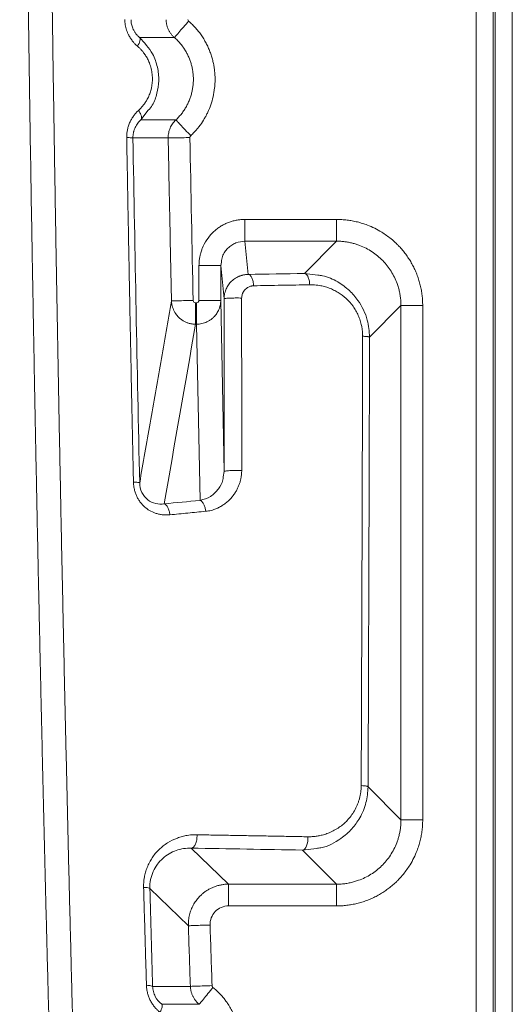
# Model space of a CAD drawing. Header units: millimetres. Extents: x 0 to 594, y 0 to 420.
# Tile 26 of 75: x 65 to 77, y 276 to 300. Entities that reach past the tile are written whole.
import ezdxf

# ---------------------------------------------------------------- set-up
doc = ezdxf.new("R2010")
doc.units = ezdxf.units.MM

msp = doc.modelspace()

# ---------------------------------------------------------------- linework, layer by layer
at = {"color": 7, "linetype": 'Continuous', "lineweight": 15}
for p, q in [((76.059, 352.904), (76.059, 240.902)), ((76.483, 352.904), (76.483, 240.902)), ((76.532, 352.904), (76.532, 240.901)), ((76.956, 352.904), (76.956, 240.899)), ((67.692, 299.943), (68.558, 299.942)), ((68.595, 297.899), (67.726, 297.898)), ((68.404, 297.449), (67.528, 297.448)), ((72.59, 295.426), (70.309, 295.426)), ((70.309, 294.886), (70.309, 295.426)), ((72.59, 294.886), (70.309, 294.886)), ((70.392, 294.061), (70.309, 294.886)), ((72.59, 294.886), (71.79, 294.085)), ((69.725, 294.369), (69.709, 294.285)), ((69.169, 294.285), (69.169, 293.417)), ((69.709, 294.285), (69.169, 294.285)), ((69.709, 294.285), (69.709, 293.417)), ((69.792, 293.455), (69.709, 294.285)), ((69.109, 293.356), (69.085, 293.356)), ((69.793, 289.167), (69.709, 293.417)), ((69.792, 293.455), (69.804, 293.461)), ((74.189, 293.287), (73.408, 292.506)), ((74.189, 280.521), (74.189, 293.287)), ((74.729, 280.521), (74.729, 293.287)), ((69.109, 292.824), (69.085, 292.824)), ((69.196, 288.451), (69.109, 292.824)), ((69.793, 289.167), (69.773, 289.034)), ((74.189, 280.521), (73.371, 281.34)), ((69.904, 278.923), (68.979, 279.818)), ((72.59, 278.922), (71.744, 279.768)), ((68.905, 277.891), (67.948, 278.818)), ((69.904, 278.922), (72.59, 278.922)), ((69.904, 278.383), (72.59, 278.383)), ((68.018, 276.385), (68.955, 276.385)), ((68.242, 275.94), (69.175, 275.94))]:
    msp.add_line(p, q, dxfattribs=at)
at = {"color": 8, "linetype": 'Continuous', "lineweight": 15}
for p, q in [((67.727, 297.897), (67.91, 298.135)), ((72.123, 294.043), (71.79, 294.085)), ((71.744, 279.768), (72.087, 279.811))]:
    msp.add_line(p, q, dxfattribs=at)
at = {"color": 7, "linetype": 'Continuous', "lineweight": 15, "flags": 128}
for points in [[(67.692, 299.943), (67.701, 299.929), (67.706, 299.91), (67.706, 299.887), (67.701, 299.86), (67.692, 299.831), (67.679, 299.798), (67.661, 299.764), (67.64, 299.728)], [(71.744, 279.768), (71.771, 279.777), (71.798, 279.797), (71.821, 279.829), (71.842, 279.871), (71.858, 279.921), (71.87, 279.978), (71.876, 280.038), (71.877, 280.1)]]:
    msp.add_lwpolyline(points, dxfattribs=at)
at = {"color": 7, "linetype": 'Continuous', "lineweight": 15}
for points, knots in [([(66.156, 270.826), (66.15, 271.07), (66.136, 271.56), (66.116, 272.294), (66.096, 273.028), (66.076, 273.763), (66.056, 274.497), (66.037, 275.231), (66.018, 275.965), (65.999, 276.7), (65.981, 277.434), (65.962, 278.168), (65.944, 278.902), (65.926, 279.636), (65.909, 280.37), (65.892, 281.104), (65.875, 281.838), (65.858, 282.571), (65.841, 283.305), (65.825, 284.039), (65.809, 284.772), (65.793, 285.505), (65.778, 286.239), (65.762, 286.972), (65.747, 287.705), (65.733, 288.438), (65.718, 289.17), (65.704, 289.903), (65.69, 290.635), (65.676, 291.368), (65.663, 292.1), (65.649, 292.832), (65.636, 293.564), (65.624, 294.295), (65.611, 295.027), (65.599, 295.758), (65.587, 296.489), (65.575, 297.22), (65.564, 297.95), (65.552, 298.681), (65.541, 299.411), (65.531, 300.141), (65.52, 300.871), (65.51, 301.601), (65.5, 302.33), (65.49, 303.059), (65.481, 303.788), (65.472, 304.517), (65.463, 305.245), (65.454, 305.973), (65.446, 306.701), (65.437, 307.429), (65.429, 308.156), (65.422, 308.883), (65.414, 309.61), (65.407, 310.336), (65.4, 311.063), (65.393, 311.788), (65.387, 312.514), (65.381, 313.239), (65.375, 313.964), (65.369, 314.689), (65.364, 315.414), (65.358, 316.138), (65.353, 316.861), (65.349, 317.585), (65.344, 318.308), (65.34, 319.03), (65.336, 319.753), (65.332, 320.475), (65.329, 321.196), (65.325, 321.918), (65.322, 322.639), (65.32, 323.359), (65.317, 324.079), (65.315, 324.799), (65.313, 325.519), (65.311, 326.238), (65.309, 326.956), (65.308, 327.674), (65.307, 328.392), (65.306, 329.11), (65.306, 329.826), (65.305, 330.543), (65.305, 331.259), (65.305, 331.975), (65.305, 332.69), (65.306, 333.405), (65.307, 334.119), (65.308, 334.833), (65.309, 335.547), (65.311, 336.26), (65.313, 336.972), (65.315, 337.684), (65.317, 338.396), (65.319, 339.107), (65.322, 339.817), (65.325, 340.528), (65.328, 341.237), (65.331, 341.946), (65.335, 342.655), (65.339, 343.363), (65.343, 344.071), (65.347, 344.778), (65.352, 345.485), (65.356, 346.191), (65.361, 346.896), (65.367, 347.601), (65.372, 348.306), (65.378, 349.01), (65.384, 349.713), (65.39, 350.416), (65.396, 351.118), (65.402, 351.82), (65.409, 352.521), (65.416, 353.222), (65.423, 353.922), (65.431, 354.621), (65.438, 355.32), (65.446, 356.018), (65.454, 356.716), (65.462, 357.413), (65.471, 358.109), (65.48, 358.805), (65.488, 359.501), (65.498, 360.195), (65.507, 360.889), (65.516, 361.582), (65.526, 362.275), (65.536, 362.967), (65.546, 363.659), (65.557, 364.349), (65.567, 365.039), (65.574, 365.499), (65.578, 365.729)], [0, 0, 0, 0, 0.007776, 0.015549, 0.023319, 0.031086, 0.03885, 0.046611, 0.054369, 0.062125, 0.069877, 0.077626, 0.085373, 0.093116, 0.100856, 0.108593, 0.116328, 0.124059, 0.131787, 0.139512, 0.147234, 0.154953, 0.162669, 0.170382, 0.178092, 0.185798, 0.193502, 0.201202, 0.2089, 0.216594, 0.224285, 0.231973, 0.239658, 0.24734, 0.255018, 0.262694, 0.270366, 0.278036, 0.285702, 0.293365, 0.301025, 0.308682, 0.316336, 0.323987, 0.331635, 0.33928, 0.346921, 0.35456, 0.362195, 0.369828, 0.377457, 0.385083, 0.392706, 0.400326, 0.407943, 0.415557, 0.423168, 0.430776, 0.438381, 0.445983, 0.453582, 0.461177, 0.46877, 0.476359, 0.483946, 0.491529, 0.49911, 0.506687, 0.514261, 0.521832, 0.5294, 0.536965, 0.544527, 0.552086, 0.559642, 0.567195, 0.574744, 0.582291, 0.589834, 0.597375, 0.604912, 0.612446, 0.619977, 0.627506, 0.635031, 0.642553, 0.650071, 0.657587, 0.6651, 0.67261, 0.680116, 0.68762, 0.69512, 0.702618, 0.710112, 0.717603, 0.725092, 0.732577, 0.740059, 0.747538, 0.755014, 0.762487, 0.769957, 0.777424, 0.784887, 0.792348, 0.799806, 0.80726, 0.814712, 0.82216, 0.829606, 0.837048, 0.844488, 0.851924, 0.859357, 0.866788, 0.874215, 0.881639, 0.88906, 0.896478, 0.903892, 0.911304, 0.918713, 0.926118, 0.93352, 0.940919, 0.948316, 0.955708, 0.963098, 0.970485, 0.977868, 0.985249, 0.992626, 1, 1, 1, 1]), ([(65.565, 270.947), (65.558, 271.176), (65.546, 271.633), (65.526, 272.319), (65.507, 273.005), (65.489, 273.691), (65.47, 274.378), (65.452, 275.065), (65.434, 275.752), (65.416, 276.44), (65.398, 277.127), (65.38, 277.815), (65.363, 278.503), (65.346, 279.192), (65.329, 279.88), (65.313, 280.569), (65.296, 281.258), (65.28, 281.947), (65.264, 282.636), (65.249, 283.326), (65.233, 284.016), (65.218, 284.706), (65.203, 285.396), (65.188, 286.087), (65.173, 286.778), (65.159, 287.469), (65.145, 288.16), (65.131, 288.851), (65.117, 289.543), (65.104, 290.235), (65.09, 290.927), (65.077, 291.619), (65.065, 292.312), (65.052, 293.005), (65.04, 293.698), (65.027, 294.391), (64.985, 296.879), (64.918, 301.163), (64.841, 307.243), (64.782, 313.319), (64.748, 318.288), (64.73, 322.149), (64.718, 325.775), (64.711, 330.281), (64.717, 335.627), (64.737, 340.933), (64.769, 346.107), (64.812, 351.176), (64.853, 354.94), (64.885, 357.484), (64.902, 358.823), (64.92, 360.165), (64.939, 361.508), (64.959, 362.852), (64.98, 364.199), (64.995, 365.097), (65.002, 365.546)], [0, 0, 0, 0, 0.0072862, 0.0145721, 0.0218578, 0.0291433, 0.0364287, 0.0437141, 0.0509995, 0.0582848, 0.0655703, 0.0728559, 0.0801416, 0.0874276, 0.0947138, 0.1020003, 0.1092872, 0.1165745, 0.1238622, 0.1311505, 0.1384392, 0.1457286, 0.1530185, 0.1603092, 0.1676005, 0.1748927, 0.1821856, 0.1894795, 0.1967742, 0.2040699, 0.2113665, 0.2186643, 0.2259631, 0.233263, 0.2405642, 0.2478665, 0.2551702, 0.3191862, 0.383115, 0.4469873, 0.5108338, 0.5398617, 0.5688538, 0.6253218, 0.6822567, 0.738031, 0.7935381, 0.8466101, 0.8994481, 0.9137154, 0.9280145, 0.9423457, 0.9567095, 0.9711063, 0.9855363, 1, 1, 1, 1]), ([(65.565, 270.947), (65.558, 271.176), (65.546, 271.633), (65.526, 272.319), (65.507, 273.005), (65.489, 273.691), (65.47, 274.378), (65.452, 275.065), (65.434, 275.752), (65.416, 276.44), (65.398, 277.127), (65.38, 277.815), (65.363, 278.503), (65.346, 279.192), (65.329, 279.88), (65.313, 280.569), (65.296, 281.258), (65.28, 281.947), (65.264, 282.636), (65.249, 283.326), (65.233, 284.016), (65.218, 284.706), (65.203, 285.396), (65.188, 286.087), (65.173, 286.778), (65.159, 287.469), (65.145, 288.16), (65.131, 288.851), (65.117, 289.543), (65.104, 290.235), (65.09, 290.927), (65.077, 291.619), (65.065, 292.312), (65.052, 293.005), (65.04, 293.698), (65.027, 294.391), (64.985, 296.879), (64.918, 301.163), (64.841, 307.243), (64.782, 313.319), (64.748, 318.288), (64.73, 322.149), (64.718, 325.775), (64.711, 330.281), (64.717, 335.627), (64.737, 340.933), (64.769, 346.107), (64.812, 351.176), (64.853, 354.94), (64.885, 357.484), (64.902, 358.823), (64.92, 360.165), (64.939, 361.508), (64.959, 362.852), (64.98, 364.199), (64.995, 365.097), (65.002, 365.546)], [0, 0, 0, 0, 0.0072862, 0.0145721, 0.0218578, 0.0291433, 0.0364287, 0.0437141, 0.0509995, 0.0582848, 0.0655703, 0.0728559, 0.0801416, 0.0874276, 0.0947138, 0.1020003, 0.1092872, 0.1165745, 0.1238622, 0.1311505, 0.1384392, 0.1457286, 0.1530185, 0.1603092, 0.1676005, 0.1748927, 0.1821856, 0.1894795, 0.1967742, 0.2040699, 0.2113665, 0.2186643, 0.2259631, 0.233263, 0.2405642, 0.2478665, 0.2551702, 0.3191862, 0.383115, 0.4469873, 0.5108338, 0.5398617, 0.5688538, 0.6253218, 0.6822567, 0.738031, 0.7935381, 0.8466101, 0.8994481, 0.9137154, 0.9280145, 0.9423457, 0.9567095, 0.9711063, 0.9855363, 1, 1, 1, 1]), ([(67.64, 299.728), (67.629, 299.738), (67.608, 299.756), (67.579, 299.785), (67.551, 299.814), (67.514, 299.858), (67.471, 299.918), (67.429, 299.99), (67.396, 300.06), (67.371, 300.124), (67.352, 300.19), (67.338, 300.256), (67.328, 300.324), (67.327, 300.369), (67.326, 300.392)], [0, 0, 0, 0, 0.057926, 0.114541, 0.169963, 0.224317, 0.345088, 0.467155, 0.558724, 0.64829, 0.736509, 0.824066, 0.911663, 1, 1, 1, 1]), ([(67.692, 299.943), (67.684, 299.95), (67.668, 299.964), (67.645, 299.987), (67.622, 300.011), (67.602, 300.037), (67.582, 300.064), (67.564, 300.092), (67.544, 300.127), (67.524, 300.17), (67.505, 300.222), (67.492, 300.275), (67.483, 300.33), (67.481, 300.367), (67.48, 300.385)], [0, 0, 0, 0, 0.069677, 0.138961, 0.20786, 0.27635, 0.3444, 0.412006, 0.479194, 0.584627, 0.689248, 0.793156, 0.896606, 1, 1, 1, 1]), ([(68.558, 299.942), (68.55, 299.95), (68.532, 299.966), (68.508, 299.991), (68.485, 300.018), (68.464, 300.045), (68.445, 300.074), (68.428, 300.103), (68.412, 300.133), (68.398, 300.163), (68.386, 300.194), (68.376, 300.226), (68.368, 300.258), (68.361, 300.289), (68.356, 300.321), (68.353, 300.353), (68.353, 300.375), (68.352, 300.385)], [0, 0, 0, 0, 0.0701123, 0.1397323, 0.2088601, 0.2774957, 0.3456391, 0.4132902, 0.4804491, 0.5471158, 0.6132902, 0.6789724, 0.7441624, 0.8088602, 0.8730657, 0.936779, 1, 1, 1, 1]), ([(68.558, 299.942), (68.559, 299.944), (68.568, 299.953), (68.603, 299.994), (68.63, 300.025), (68.699, 300.105), (68.741, 300.152), (68.827, 300.251), (68.871, 300.302), (68.912, 300.35)], [0, 0, 0, 0, 0.25, 0.25, 0.5, 0.5, 0.75, 0.75, 1, 1, 1, 1]), ([(68.963, 297.504), (68.978, 297.518), (69.007, 297.545), (69.049, 297.589), (69.096, 297.64), (69.148, 297.702), (69.221, 297.797), (69.288, 297.899), (69.348, 298.005), (69.404, 298.119), (69.467, 298.274), (69.525, 298.475), (69.555, 298.654), (69.566, 298.79), (69.569, 298.866), (69.569, 298.94), (69.566, 299.025), (69.556, 299.132), (69.54, 299.24), (69.518, 299.349), (69.489, 299.457), (69.453, 299.565), (69.41, 299.672), (69.361, 299.778), (69.304, 299.881), (69.24, 299.983), (69.169, 300.081), (69.09, 300.175), (69.005, 300.266), (68.943, 300.322), (68.912, 300.35)], [0, 0, 0, 0, 0.018892, 0.037784, 0.056675, 0.083896, 0.112956, 0.169177, 0.197784, 0.227063, 0.288319, 0.353407, 0.422318, 0.45783, 0.481165, 0.493784, 0.526926, 0.56053, 0.594595, 0.629123, 0.664113, 0.699567, 0.735485, 0.77187, 0.808722, 0.846043, 0.883836, 0.922098, 0.960822, 1, 1, 1, 1]), ([(67.666, 298.132), (67.677, 298.142), (67.698, 298.162), (67.729, 298.194), (67.758, 298.227), (67.796, 298.273), (67.839, 298.333), (67.89, 298.418), (67.935, 298.515), (67.989, 298.67), (68.016, 298.845), (68.009, 299.03), (67.984, 299.173), (67.944, 299.302), (67.893, 299.412), (67.839, 299.504), (67.787, 299.577), (67.736, 299.636), (67.689, 299.684), (67.656, 299.714), (67.64, 299.728)], [0, 0, 0, 0, 0.026013, 0.051801, 0.077405, 0.102868, 0.1543, 0.205359, 0.269573, 0.332928, 0.477015, 0.553534, 0.630801, 0.710494, 0.772488, 0.828975, 0.886031, 0.923606, 0.961544, 1, 1, 1, 1]), ([(67.91, 298.135), (67.945, 298.176), (68.046, 298.297), (68.132, 298.555), (68.183, 298.877), (68.147, 299.214), (68.01, 299.604), (67.812, 299.816), (67.692, 299.943)], [0, 0, 0, 0, 0.083373, 0.242165, 0.397532, 0.564698, 0.736705, 1, 1, 1, 1]), ([(68.596, 297.898), (68.609, 297.91), (68.635, 297.935), (68.671, 297.974), (68.706, 298.014), (68.74, 298.055), (68.771, 298.098), (68.801, 298.141), (68.829, 298.185), (68.855, 298.23), (68.88, 298.276), (68.902, 298.322), (68.923, 298.369), (68.942, 298.417), (68.959, 298.465), (68.974, 298.513), (68.987, 298.562), (68.999, 298.61), (69.008, 298.659), (69.016, 298.708), (69.022, 298.757), (69.027, 298.806), (69.029, 298.855), (69.03, 298.918), (69.028, 298.996), (69.018, 299.09), (69.002, 299.183), (68.98, 299.276), (68.951, 299.368), (68.915, 299.459), (68.872, 299.548), (68.822, 299.634), (68.766, 299.718), (68.704, 299.797), (68.635, 299.873), (68.584, 299.92), (68.559, 299.943)], [0, 0, 0, 0, 0.023371, 0.046634, 0.069788, 0.092834, 0.115771, 0.138599, 0.161319, 0.183931, 0.206435, 0.22883, 0.251117, 0.273296, 0.295367, 0.317329, 0.339184, 0.360931, 0.38257, 0.404102, 0.425525, 0.446841, 0.46805, 0.489151, 0.529393, 0.570057, 0.611144, 0.652653, 0.694586, 0.736942, 0.779723, 0.822928, 0.866558, 0.910613, 0.955093, 1, 1, 1, 1]), ([(67.374, 297.457), (67.374, 297.471), (67.374, 297.498), (67.376, 297.539), (67.38, 297.579), (67.385, 297.619), (67.397, 297.677), (67.418, 297.754), (67.455, 297.845), (67.499, 297.93), (67.549, 298.005), (67.605, 298.073), (67.645, 298.112), (67.666, 298.132)], [0, 0, 0, 0, 0.052403, 0.104332, 0.15593, 0.207341, 0.258712, 0.384937, 0.516711, 0.642918, 0.766663, 0.880624, 1, 1, 1, 1]), ([(67.726, 297.898), (67.736, 297.908), (67.741, 297.922), (67.744, 297.954), (67.742, 297.972), (67.732, 298.01), (67.724, 298.032), (67.7, 298.079), (67.685, 298.105), (67.666, 298.132)], [0, 0, 0, 0, 0.25, 0.25, 0.5, 0.5, 0.75, 0.75, 1, 1, 1, 1]), ([(67.528, 297.448), (67.528, 297.458), (67.528, 297.479), (67.53, 297.509), (67.534, 297.539), (67.539, 297.568), (67.545, 297.597), (67.553, 297.626), (67.562, 297.654), (67.572, 297.681), (67.589, 297.719), (67.613, 297.764), (67.648, 297.815), (67.686, 297.86), (67.713, 297.886), (67.726, 297.898)], [0, 0, 0, 0, 0.055007, 0.110126, 0.16542, 0.220942, 0.276726, 0.332787, 0.389131, 0.445748, 0.502648, 0.629155, 0.757172, 0.877987, 1, 1, 1, 1]), ([(68.404, 297.449), (68.404, 297.452), (68.404, 297.476), (68.406, 297.519), (68.415, 297.578), (68.43, 297.637), (68.451, 297.694), (68.478, 297.75), (68.511, 297.803), (68.55, 297.854), (68.58, 297.884), (68.595, 297.899)], [0, 0, 0, 0, 0.022356, 0.139548, 0.258172, 0.378229, 0.499718, 0.62264, 0.746994, 0.872781, 1, 1, 1, 1]), ([(68.595, 297.899), (68.596, 297.897), (68.605, 297.888), (68.642, 297.848), (68.67, 297.818), (68.741, 297.741), (68.784, 297.695), (68.874, 297.599), (68.92, 297.55), (68.963, 297.504)], [0, 0, 0, 0, 0.25, 0.25, 0.5, 0.5, 0.75, 0.75, 1, 1, 1, 1]), ([(67.542, 288.903), (67.536, 289.161), (67.525, 289.677), (67.508, 290.452), (67.492, 291.227), (67.476, 292.003), (67.46, 292.78), (67.445, 293.558), (67.43, 294.336), (67.416, 295.115), (67.401, 295.895), (67.387, 296.676), (67.378, 297.197), (67.374, 297.457)], [0, 0, 0, 0, 0.090534, 0.181142, 0.271825, 0.362584, 0.453417, 0.544326, 0.63531, 0.726369, 0.817504, 0.908714, 1, 1, 1, 1]), ([(67.528, 297.448), (67.527, 297.451), (67.512, 297.453), (67.457, 297.456), (67.417, 297.457), (67.374, 297.457)], [0, 0, 0, 0, 0.5, 0.5, 1, 1, 1, 1]), ([(68.404, 297.449), (68.406, 297.449), (68.42, 297.449), (68.475, 297.45), (68.517, 297.451), (68.622, 297.453), (68.684, 297.454), (68.814, 297.456), (68.881, 297.457), (68.944, 297.459)], [0, 0, 0, 0, 0.25, 0.25, 0.5, 0.5, 0.75, 0.75, 1, 1, 1, 1]), ([(68.486, 293.404), (68.472, 294.078), (68.443, 295.426), (68.417, 296.774), (68.404, 297.449)], [0, 0, 0, 0, 0.499924, 1, 1, 1, 1]), ([(70.309, 295.426), (70.293, 295.425), (70.261, 295.425), (70.212, 295.422), (70.164, 295.417), (70.116, 295.41), (70.068, 295.4), (70.02, 295.389), (69.973, 295.375), (69.926, 295.36), (69.88, 295.342), (69.834, 295.322), (69.789, 295.301), (69.745, 295.277), (69.702, 295.251), (69.66, 295.223), (69.619, 295.193), (69.579, 295.162), (69.541, 295.128), (69.462, 295.053), (69.352, 294.919), (69.273, 294.769), (69.235, 294.668), (69.219, 294.621), (69.202, 294.559), (69.185, 294.481), (69.172, 294.389), (69.17, 294.321), (69.169, 294.285)], [0, 0, 0, 0, 0.026949, 0.053991, 0.081125, 0.108351, 0.135668, 0.163078, 0.19058, 0.218173, 0.245858, 0.273634, 0.301501, 0.32946, 0.357509, 0.385649, 0.41388, 0.442203, 0.470615, 0.499119, 0.626006, 0.759319, 0.779072, 0.806974, 0.843021, 0.887212, 0.93954, 1, 1, 1, 1]), ([(74.729, 293.287), (74.729, 293.308), (74.728, 293.351), (74.725, 293.414), (74.721, 293.477), (74.714, 293.541), (74.706, 293.604), (74.695, 293.666), (74.683, 293.729), (74.669, 293.791), (74.653, 293.852), (74.635, 293.913), (74.616, 293.974), (74.595, 294.034), (74.571, 294.093), (74.547, 294.152), (74.52, 294.209), (74.492, 294.266), (74.462, 294.322), (74.43, 294.378), (74.397, 294.432), (74.362, 294.485), (74.326, 294.537), (74.288, 294.588), (74.249, 294.638), (74.208, 294.687), (74.165, 294.734), (74.121, 294.781), (74.049, 294.853), (73.916, 294.97), (73.683, 295.136), (73.438, 295.257), (73.232, 295.329), (73.106, 295.364), (72.979, 295.391), (72.85, 295.411), (72.72, 295.423), (72.634, 295.425), (72.59, 295.426)], [0, 0, 0, 0, 0.018925, 0.037851, 0.056776, 0.075702, 0.094627, 0.113553, 0.132478, 0.151404, 0.17033, 0.189256, 0.208182, 0.227108, 0.246035, 0.264961, 0.283888, 0.302814, 0.321741, 0.340668, 0.359595, 0.378522, 0.39745, 0.416377, 0.435305, 0.454232, 0.47316, 0.492088, 0.511924, 0.56445, 0.649628, 0.767402, 0.806169, 0.844936, 0.883703, 0.922469, 0.961235, 1, 1, 1, 1]), ([(72.59, 294.886), (72.59, 294.888), (72.59, 294.904), (72.59, 294.96), (72.59, 295.001), (72.59, 295.1), (72.59, 295.159), (72.59, 295.287), (72.59, 295.357), (72.59, 295.426)], [0, 0, 0, 0, 0.25, 0.25, 0.5, 0.5, 0.75, 0.75, 1, 1, 1, 1]), ([(74.189, 293.287), (74.189, 293.306), (74.189, 293.345), (74.185, 293.402), (74.18, 293.459), (74.173, 293.515), (74.164, 293.57), (74.154, 293.625), (74.141, 293.678), (74.127, 293.731), (74.111, 293.783), (74.062, 293.924), (73.954, 294.145), (73.742, 294.414), (73.477, 294.633), (73.242, 294.754), (73.073, 294.813), (72.981, 294.839), (72.887, 294.859), (72.79, 294.875), (72.691, 294.884), (72.624, 294.885), (72.59, 294.886)], [0, 0, 0, 0, 0.023061, 0.045938, 0.068632, 0.091143, 0.11347, 0.135615, 0.157577, 0.179356, 0.200952, 0.222365, 0.358267, 0.491947, 0.628506, 0.767153, 0.804592, 0.842577, 0.881111, 0.920192, 0.959822, 1, 1, 1, 1]), ([(71.79, 294.085), (71.807, 294.084), (71.825, 294.075), (71.855, 294.044), (71.868, 294.024), (71.889, 293.978), (71.899, 293.949), (71.915, 293.882), (71.92, 293.844), (71.921, 293.804)], [0, 0, 0, 0, 0.25, 0.25, 0.5, 0.5, 0.75, 0.75, 1, 1, 1, 1]), ([(70.392, 294.061), (70.38, 294.061), (70.356, 294.06), (70.322, 294.057), (70.29, 294.052), (70.26, 294.045), (70.232, 294.038), (70.205, 294.03), (70.181, 294.021), (70.158, 294.012), (70.104, 293.987), (70.026, 293.939), (69.937, 293.854), (69.87, 293.759), (69.829, 293.668), (69.806, 293.589), (69.794, 293.522), (69.793, 293.477), (69.792, 293.455)], [0, 0, 0, 0, 0.038516, 0.075219, 0.110129, 0.143259, 0.174617, 0.204208, 0.232035, 0.258094, 0.282381, 0.422777, 0.548579, 0.673109, 0.787614, 0.86019, 0.930965, 1, 1, 1, 1]), ([(70.392, 294.061), (70.407, 294.06), (70.423, 294.053), (70.455, 294.025), (70.471, 294.003), (70.497, 293.949), (70.507, 293.917), (70.522, 293.849), (70.526, 293.813), (70.528, 293.779)], [0, 0, 0, 0, 0.25, 0.25, 0.5, 0.5, 0.75, 0.75, 1, 1, 1, 1]), ([(73.408, 292.506), (73.397, 292.648), (73.372, 292.972), (73.174, 293.37), (72.904, 293.68), (72.608, 293.891), (72.336, 294.022), (72.163, 294.039), (72.123, 294.043)], [0, 0, 0, 0, 0.190247, 0.435011, 0.583098, 0.75088, 0.942303, 1, 1, 1, 1]), ([(70.528, 293.779), (70.52, 293.779), (70.505, 293.778), (70.483, 293.776), (70.458, 293.77), (70.431, 293.762), (70.391, 293.745), (70.346, 293.717), (70.302, 293.674), (70.273, 293.634), (70.256, 293.599), (70.243, 293.567), (70.232, 293.525), (70.23, 293.49), (70.229, 293.473)], [0, 0, 0, 0, 0.04987, 0.099019, 0.147667, 0.218615, 0.290597, 0.430603, 0.561716, 0.683431, 0.740268, 0.796835, 0.899033, 1, 1, 1, 1]), ([(71.921, 293.804), (71.805, 293.802), (71.572, 293.798), (71.223, 293.792), (70.875, 293.786), (70.643, 293.781), (70.528, 293.779)], [0, 0, 0, 0, 0.2497523, 0.4996697, 0.7497523, 1, 1, 1, 1]), ([(73.236, 292.525), (73.236, 292.54), (73.235, 292.569), (73.233, 292.614), (73.23, 292.658), (73.224, 292.702), (73.218, 292.745), (73.204, 292.818), (73.177, 292.918), (73.13, 293.042), (73.071, 293.16), (72.977, 293.307), (72.833, 293.469), (72.663, 293.596), (72.516, 293.676), (72.402, 293.724), (72.284, 293.762), (72.178, 293.785), (72.084, 293.797), (72.003, 293.804), (71.949, 293.804), (71.921, 293.804)], [0, 0, 0, 0, 0.020812, 0.04154, 0.062217, 0.082871, 0.103534, 0.124236, 0.186216, 0.248427, 0.310362, 0.372824, 0.497387, 0.622376, 0.684769, 0.747922, 0.810561, 0.873799, 0.915696, 0.95772, 1, 1, 1, 1]), ([(67.696, 288.888), (67.782, 289.382), (67.955, 290.378), (68.218, 291.884), (68.396, 292.895), (68.486, 293.404)], [0, 0, 0, 0, 0.328447, 0.661784, 1, 1, 1, 1]), ([(68.486, 293.404), (68.488, 293.404), (68.502, 293.404), (68.557, 293.405), (68.598, 293.406), (68.703, 293.408), (68.765, 293.41), (68.896, 293.413), (68.963, 293.414), (69.025, 293.415)], [0, 0, 0, 0, 0.25, 0.25, 0.5, 0.5, 0.75, 0.75, 1, 1, 1, 1]), ([(69.085, 292.824), (69.074, 292.825), (69.05, 292.825), (69.016, 292.828), (68.981, 292.834), (68.946, 292.841), (68.911, 292.85), (68.877, 292.862), (68.844, 292.875), (68.811, 292.891), (68.78, 292.908), (68.749, 292.927), (68.72, 292.948), (68.693, 292.97), (68.646, 293.013), (68.581, 293.089), (68.535, 293.178), (68.509, 293.255), (68.492, 293.318), (68.488, 293.372), (68.486, 293.404)], [0, 0, 0, 0, 0.037312, 0.075075, 0.113227, 0.151702, 0.19043, 0.229338, 0.268351, 0.307392, 0.346386, 0.385255, 0.423925, 0.462322, 0.500377, 0.629721, 0.78572, 0.823598, 0.896323, 1, 1, 1, 1]), ([(69.085, 293.356), (69.07, 293.356), (69.054, 293.362), (69.032, 293.384), (69.026, 293.4), (69.025, 293.415)], [0, 0, 0, 0, 0.5, 0.5, 1, 1, 1, 1]), ([(69.085, 292.824), (69.085, 292.835), (69.085, 292.855), (69.085, 292.919), (69.085, 292.962), (69.085, 293.063), (69.085, 293.121), (69.085, 293.24), (69.085, 293.3), (69.085, 293.356)], [0, 0, 0, 0, 0.25, 0.25, 0.5, 0.5, 0.75, 0.75, 1, 1, 1, 1]), ([(69.169, 293.417), (69.169, 293.401), (69.163, 293.385), (69.141, 293.363), (69.125, 293.356), (69.109, 293.356)], [0, 0, 0, 0, 0.5, 0.5, 1, 1, 1, 1]), ([(69.709, 293.417), (69.709, 293.406), (69.709, 293.384), (69.706, 293.351), (69.701, 293.318), (69.694, 293.285), (69.686, 293.253), (69.676, 293.221), (69.654, 293.165), (69.612, 293.087), (69.547, 293.009), (69.483, 292.952), (69.428, 292.913), (69.368, 292.881), (69.306, 292.856), (69.241, 292.838), (69.176, 292.826), (69.131, 292.825), (69.109, 292.824)], [0, 0, 0, 0, 0.035732, 0.071465, 0.107197, 0.14293, 0.178662, 0.214395, 0.250127, 0.37158, 0.499882, 0.572535, 0.644785, 0.716632, 0.788077, 0.85912, 0.929761, 1, 1, 1, 1]), ([(69.109, 292.824), (69.109, 292.835), (69.109, 292.857), (69.109, 292.92), (69.109, 292.961), (69.109, 293.057), (69.109, 293.112), (69.109, 293.23), (69.109, 293.293), (69.109, 293.356)], [0, 0, 0, 0, 0.25, 0.25, 0.5, 0.5, 0.75, 0.75, 1, 1, 1, 1]), ([(69.709, 293.417), (69.709, 293.417), (69.697, 293.417), (69.644, 293.417), (69.603, 293.417), (69.498, 293.417), (69.434, 293.417), (69.301, 293.417), (69.233, 293.417), (69.169, 293.417)], [0, 0, 0, 0, 0.25, 0.25, 0.5, 0.5, 0.75, 0.75, 1, 1, 1, 1]), ([(70.229, 293.473), (70.229, 293.235), (70.229, 292.757), (70.23, 292.042), (70.23, 291.328), (70.23, 290.614), (70.23, 289.902), (70.231, 289.427), (70.231, 289.19)], [0, 0, 0, 0, 0.167085, 0.334002, 0.500752, 0.667335, 0.833751, 1, 1, 1, 1]), ([(74.189, 293.287), (74.19, 293.287), (74.191, 293.287), (74.193, 293.287), (74.196, 293.287), (74.2, 293.287), (74.21, 293.287), (74.221, 293.287), (74.263, 293.287), (74.304, 293.287), (74.404, 293.287), (74.462, 293.287), (74.591, 293.287), (74.66, 293.287), (74.729, 293.287)], [0, 0, 0, 0, 0.03125, 0.03125, 0.0625, 0.125, 0.125, 0.25, 0.25, 0.5, 0.5, 0.75, 0.75, 1, 1, 1, 1]), ([(73.2, 281.37), (73.201, 281.615), (73.203, 282.106), (73.206, 282.843), (73.208, 283.581), (73.211, 284.32), (73.214, 285.06), (73.216, 285.801), (73.219, 286.544), (73.221, 287.288), (73.223, 288.033), (73.226, 288.779), (73.228, 289.526), (73.23, 290.274), (73.232, 291.023), (73.234, 291.774), (73.235, 292.274), (73.236, 292.525)], [0, 0, 0, 0, 0.066077, 0.132237, 0.198481, 0.264809, 0.331222, 0.397719, 0.4643, 0.530966, 0.597716, 0.664551, 0.731471, 0.798475, 0.865565, 0.93274, 1, 1, 1, 1]), ([(73.408, 292.506), (73.407, 292.506), (73.405, 292.508), (73.398, 292.51), (73.386, 292.513), (73.369, 292.516), (73.348, 292.518), (73.322, 292.52), (73.294, 292.522), (73.265, 292.524), (73.245, 292.525), (73.236, 292.525)], [0.0213981, 0.0213981, 0.0213981, 0.0213981, 0.108918, 0.2186704, 0.3306998, 0.4441412, 0.5580612, 0.6715026, 0.783532, 0.8932844, 0.9808102, 0.9808102, 0.9808102, 0.9808102]), ([(70.231, 289.19), (70.23, 289.177), (70.23, 289.151), (70.228, 289.113), (70.224, 289.075), (70.219, 289.037), (70.212, 288.999), (70.204, 288.961), (70.194, 288.924), (70.179, 288.872), (70.155, 288.807), (70.119, 288.728), (70.075, 288.65), (70.003, 288.545), (69.915, 288.448), (69.812, 288.364), (69.726, 288.307), (69.635, 288.258), (69.549, 288.224), (69.472, 288.201), (69.404, 288.187), (69.359, 288.181), (69.336, 288.179)], [0, 0, 0, 0, 0.024224, 0.048465, 0.072768, 0.097179, 0.121744, 0.146507, 0.171511, 0.196797, 0.251028, 0.306062, 0.36743, 0.429534, 0.562056, 0.633554, 0.704963, 0.778989, 0.852364, 0.901542, 0.950679, 1, 1, 1, 1]), ([(69.793, 289.167), (69.794, 289.169), (69.794, 289.171), (69.804, 289.173), (69.804, 289.173)], [0, 0, 0, 0, 0.971207, 1, 1, 1, 1]), ([(68.448, 288.093), (68.434, 288.092), (68.408, 288.09), (68.369, 288.089), (68.33, 288.089), (68.291, 288.091), (68.236, 288.097), (68.166, 288.11), (68.061, 288.14), (67.942, 288.194), (67.817, 288.283), (67.726, 288.38), (67.664, 288.471), (67.622, 288.549), (67.588, 288.633), (67.565, 288.711), (67.552, 288.782), (67.544, 288.842), (67.543, 288.883), (67.542, 288.903)], [0, 0, 0, 0, 0.03101, 0.061727, 0.092197, 0.122468, 0.152588, 0.220962, 0.287895, 0.404088, 0.513577, 0.626432, 0.687379, 0.748136, 0.810955, 0.874692, 0.916003, 0.957688, 1, 1, 1, 1]), ([(67.696, 288.888), (67.695, 288.89), (67.69, 288.892), (67.674, 288.895), (67.662, 288.897), (67.636, 288.899), (67.621, 288.9), (67.586, 288.902), (67.565, 288.903), (67.542, 288.903)], [0, 0, 0, 0, 0.25, 0.25, 0.5, 0.5, 0.75, 0.75, 1, 1, 1, 1]), ([(68.305, 288.365), (68.235, 288.355), (68.163, 288.356), (68.023, 288.388), (67.955, 288.419), (67.836, 288.512), (67.785, 288.575), (67.716, 288.721), (67.698, 288.805), (67.696, 288.888)], [0, 0, 0, 0, 0.25, 0.25, 0.5, 0.5, 0.75, 0.75, 1, 1, 1, 1]), ([(68.305, 288.365), (68.32, 288.36), (68.336, 288.35), (68.367, 288.319), (68.383, 288.298), (68.409, 288.248), (68.421, 288.218), (68.438, 288.156), (68.444, 288.124), (68.448, 288.093)], [0, 0, 0, 0, 0.25, 0.25, 0.5, 0.5, 0.75, 0.75, 1, 1, 1, 1]), ([(69.196, 288.451), (69.214, 288.445), (69.232, 288.432), (69.265, 288.395), (69.279, 288.372), (69.303, 288.322), (69.312, 288.295), (69.326, 288.242), (69.332, 288.212), (69.336, 288.179)], [0, 0, 0, 0, 0.25, 0.25, 0.5, 0.5, 0.75, 0.75, 1, 1, 1, 1]), ([(69.336, 288.179), (69.188, 288.165), (68.891, 288.136), (68.595, 288.108), (68.448, 288.093)], [0, 0, 0, 0, 0.499753, 1, 1, 1, 1]), ([(71.877, 280.1), (71.894, 280.1), (71.928, 280.1), (71.978, 280.102), (72.028, 280.105), (72.078, 280.111), (72.127, 280.119), (72.199, 280.133), (72.292, 280.157), (72.411, 280.199), (72.533, 280.257), (72.689, 280.352), (72.83, 280.473), (72.952, 280.617), (73.035, 280.745), (73.093, 280.861), (73.131, 280.961), (73.156, 281.039), (73.175, 281.119), (73.189, 281.202), (73.198, 281.285), (73.199, 281.342), (73.2, 281.37)], [0, 0, 0, 0, 0.025601, 0.051147, 0.076666, 0.102188, 0.127742, 0.153357, 0.213844, 0.274127, 0.346317, 0.417899, 0.549611, 0.621994, 0.693656, 0.769281, 0.807661, 0.845389, 0.883996, 0.922497, 0.961096, 1, 1, 1, 1]), ([(73.371, 281.34), (73.37, 281.343), (73.365, 281.346), (73.351, 281.351), (73.341, 281.354), (73.313, 281.359), (73.295, 281.362), (73.253, 281.366), (73.227, 281.369), (73.2, 281.37)], [0, 0, 0, 0, 0.25, 0.25, 0.5, 0.5, 0.75, 0.75, 1, 1, 1, 1]), ([(72.087, 279.811), (72.124, 279.815), (72.344, 279.838), (72.654, 280.009), (72.97, 280.279), (73.186, 280.579), (73.339, 280.934), (73.361, 281.207), (73.371, 281.34)], [0, 0, 0, 0, 0.052959, 0.315555, 0.484383, 0.636843, 0.8236, 1, 1, 1, 1]), ([(72.59, 278.383), (72.611, 278.383), (72.654, 278.383), (72.717, 278.386), (72.781, 278.391), (72.844, 278.398), (72.907, 278.406), (72.97, 278.416), (73.032, 278.429), (73.094, 278.443), (73.156, 278.458), (73.217, 278.476), (73.277, 278.496), (73.337, 278.517), (73.396, 278.54), (73.455, 278.565), (73.513, 278.591), (73.569, 278.62), (73.626, 278.65), (73.681, 278.681), (73.735, 278.714), (73.788, 278.749), (73.84, 278.786), (73.891, 278.824), (73.941, 278.863), (73.99, 278.904), (74.037, 278.946), (74.084, 278.99), (74.156, 279.063), (74.274, 279.195), (74.44, 279.429), (74.56, 279.673), (74.632, 279.88), (74.667, 280.005), (74.695, 280.133), (74.714, 280.261), (74.727, 280.391), (74.728, 280.478), (74.729, 280.521)], [0, 0, 0, 0, 0.018925, 0.037851, 0.056776, 0.075702, 0.094627, 0.113553, 0.132478, 0.151404, 0.17033, 0.189256, 0.208182, 0.227108, 0.246035, 0.264961, 0.283888, 0.302814, 0.321741, 0.340668, 0.359595, 0.378522, 0.39745, 0.416377, 0.435305, 0.454232, 0.47316, 0.492088, 0.511924, 0.56445, 0.649628, 0.767402, 0.806169, 0.844936, 0.883703, 0.922469, 0.961235, 1, 1, 1, 1]), ([(72.59, 278.922), (72.609, 278.923), (72.648, 278.923), (72.705, 278.926), (72.762, 278.931), (72.818, 278.938), (72.873, 278.947), (72.928, 278.958), (72.982, 278.971), (73.034, 278.985), (73.086, 279.001), (73.228, 279.049), (73.448, 279.157), (73.717, 279.369), (73.936, 279.635), (74.057, 279.87), (74.116, 280.039), (74.142, 280.131), (74.163, 280.225), (74.178, 280.322), (74.187, 280.421), (74.189, 280.488), (74.189, 280.521)], [0, 0, 0, 0, 0.023061, 0.045938, 0.068632, 0.091143, 0.11347, 0.135615, 0.157577, 0.179356, 0.200952, 0.222365, 0.358267, 0.491947, 0.628506, 0.767153, 0.804592, 0.842577, 0.881111, 0.920192, 0.959822, 1, 1, 1, 1]), ([(74.189, 280.521), (74.192, 280.521), (74.207, 280.521), (74.264, 280.521), (74.304, 280.521), (74.403, 280.521), (74.462, 280.521), (74.591, 280.521), (74.66, 280.521), (74.729, 280.521)], [0, 0, 0, 0, 0.25, 0.25, 0.5, 0.5, 0.75, 0.75, 1, 1, 1, 1]), ([(67.794, 278.842), (67.794, 278.856), (67.793, 278.885), (67.794, 278.927), (67.796, 278.969), (67.8, 279.011), (67.805, 279.053), (67.816, 279.122), (67.838, 279.219), (67.88, 279.342), (67.935, 279.462), (68.003, 279.577), (68.083, 279.685), (68.206, 279.817), (68.385, 279.957), (68.586, 280.054), (68.753, 280.108), (68.862, 280.132), (68.957, 280.144), (69.038, 280.15), (69.093, 280.15), (69.12, 280.15)], [0, 0, 0, 0, 0.0189677, 0.0378187, 0.0565788, 0.0752745, 0.0939321, 0.1125786, 0.1699001, 0.22878, 0.2904171, 0.3526147, 0.417066, 0.4826972, 0.6141283, 0.7506269, 0.8146518, 0.8780951, 0.9181539, 0.9587503, 1, 1, 1, 1]), ([(68.979, 279.818), (69, 279.82), (69.021, 279.831), (69.057, 279.869), (69.071, 279.894), (69.094, 279.948), (69.105, 279.982), (69.119, 280.06), (69.122, 280.105), (69.12, 280.15)], [0, 0, 0, 0, 0.25, 0.25, 0.5, 0.5, 0.75, 0.75, 1, 1, 1, 1]), ([(69.12, 280.15), (69.251, 280.147), (69.512, 280.142), (69.905, 280.135), (70.298, 280.128), (70.692, 280.121), (71.086, 280.114), (71.481, 280.107), (71.745, 280.102), (71.877, 280.1)], [0, 0, 0, 0, 0.143187, 0.286265, 0.429232, 0.572089, 0.714836, 0.857473, 1, 1, 1, 1]), ([(67.948, 278.818), (67.946, 278.892), (67.953, 278.965), (67.981, 279.106), (68.003, 279.174), (68.061, 279.301), (68.096, 279.361), (68.176, 279.469), (68.221, 279.518), (68.368, 279.649), (68.481, 279.715), (68.722, 279.801), (68.85, 279.821), (68.979, 279.818)], [0, 0, 0, 0, 0.125, 0.125, 0.25, 0.25, 0.375, 0.375, 0.5, 0.5, 0.75, 0.75, 1, 1, 1, 1]), ([(67.863, 276.411), (67.858, 276.613), (67.846, 277.017), (67.828, 277.624), (67.811, 278.233), (67.799, 278.639), (67.794, 278.842)], [0, 0, 0, 0, 0.2494622, 0.4992828, 0.749462, 1, 1, 1, 1]), ([(67.948, 278.818), (67.946, 278.824), (67.931, 278.829), (67.876, 278.837), (67.837, 278.84), (67.794, 278.842)], [0, 0, 0, 0, 0.5, 0.5, 1, 1, 1, 1]), ([(68.905, 277.891), (68.905, 277.901), (68.904, 277.958), (68.911, 278.059), (68.938, 278.192), (68.982, 278.317), (69.041, 278.432), (69.113, 278.538), (69.187, 278.621), (69.259, 278.687), (69.325, 278.739), (69.397, 278.785), (69.473, 278.826), (69.553, 278.86), (69.637, 278.887), (69.724, 278.907), (69.813, 278.92), (69.874, 278.922), (69.904, 278.923)], [0, 0, 0, 0, 0.020293, 0.105938, 0.189999, 0.272475, 0.353368, 0.432676, 0.510402, 0.562284, 0.614795, 0.667935, 0.721705, 0.776104, 0.831133, 0.886792, 0.943081, 1, 1, 1, 1]), ([(69.904, 278.922), (69.904, 278.92), (69.904, 278.904), (69.904, 278.848), (69.904, 278.808), (69.904, 278.708), (69.904, 278.649), (69.904, 278.521), (69.904, 278.452), (69.904, 278.383)], [0, 0, 0, 0, 0.25, 0.25, 0.5, 0.5, 0.75, 0.75, 1, 1, 1, 1]), ([(72.59, 278.922), (72.59, 278.922), (72.59, 278.921), (72.59, 278.919), (72.59, 278.916), (72.59, 278.912), (72.59, 278.901), (72.59, 278.891), (72.59, 278.849), (72.59, 278.807), (72.59, 278.708), (72.59, 278.649), (72.59, 278.521), (72.59, 278.452), (72.59, 278.383)], [0, 0, 0, 0, 0.03125, 0.03125, 0.0625, 0.125, 0.125, 0.25, 0.25, 0.5, 0.5, 0.75, 0.75, 1, 1, 1, 1]), ([(69.444, 277.908), (69.442, 277.969), (69.453, 278.031), (69.497, 278.146), (69.531, 278.199), (69.616, 278.287), (69.668, 278.322), (69.781, 278.37), (69.843, 278.383), (69.904, 278.383)], [0, 0, 0, 0, 0.25, 0.25, 0.5, 0.5, 0.75, 0.75, 1, 1, 1, 1]), ([(68.905, 277.891), (68.907, 277.891), (68.921, 277.891), (68.976, 277.893), (69.017, 277.894), (69.122, 277.898), (69.185, 277.9), (69.315, 277.904), (69.382, 277.906), (69.444, 277.908)], [0, 0, 0, 0, 0.25, 0.25, 0.5, 0.5, 0.75, 0.75, 1, 1, 1, 1]), ([(68.955, 276.385), (68.946, 276.636), (68.93, 277.138), (68.913, 277.64), (68.905, 277.891)], [0, 0, 0, 0, 0.499902, 1, 1, 1, 1]), ([(69.494, 276.403), (69.486, 276.654), (69.469, 277.155), (69.453, 277.657), (69.444, 277.908)], [0, 0, 0, 0, 0.499868, 1, 1, 1, 1]), ([(68.197, 275.744), (68.187, 275.752), (68.167, 275.769), (68.138, 275.796), (68.11, 275.824), (68.083, 275.853), (68.045, 275.899), (67.998, 275.964), (67.95, 276.051), (67.912, 276.142), (67.888, 276.223), (67.874, 276.293), (67.866, 276.352), (67.864, 276.391), (67.863, 276.411)], [0, 0, 0, 0, 0.053638, 0.106722, 0.159363, 0.211678, 0.263784, 0.395614, 0.525132, 0.64877, 0.772419, 0.848072, 0.923781, 1, 1, 1, 1]), ([(68.018, 276.385), (68.016, 276.391), (68.001, 276.397), (67.947, 276.406), (67.907, 276.409), (67.863, 276.411)], [0, 0, 0, 0, 0.5, 0.5, 1, 1, 1, 1]), ([(68.242, 275.94), (68.178, 275.991), (68.122, 276.057), (68.062, 276.173), (68.047, 276.214), (68.025, 276.298), (68.019, 276.342), (68.018, 276.385)], [0, 0, 0, 0, 0.5, 0.5, 0.75, 0.75, 1, 1, 1, 1]), ([(68.955, 276.385), (68.957, 276.385), (68.973, 276.386), (69.029, 276.387), (69.069, 276.389), (69.169, 276.392), (69.228, 276.394), (69.356, 276.398), (69.425, 276.401), (69.494, 276.403)], [0, 0, 0, 0, 0.25, 0.25, 0.5, 0.5, 0.75, 0.75, 1, 1, 1, 1]), ([(69.175, 275.94), (69.166, 275.948), (69.148, 275.963), (69.122, 275.988), (69.098, 276.015), (69.076, 276.042), (69.056, 276.07), (69.037, 276.1), (69.021, 276.13), (69.006, 276.161), (68.993, 276.192), (68.982, 276.224), (68.973, 276.256), (68.966, 276.288), (68.96, 276.32), (68.956, 276.353), (68.955, 276.374), (68.955, 276.385)], [0, 0, 0, 0, 0.070538, 0.140522, 0.209954, 0.278832, 0.347158, 0.414931, 0.48215, 0.548817, 0.614931, 0.680492, 0.745499, 0.809954, 0.873856, 0.937204, 1, 1, 1, 1]), ([(69.175, 275.94), (69.176, 275.941), (69.184, 275.951), (69.219, 275.993), (69.245, 276.025), (69.311, 276.106), (69.351, 276.155), (69.434, 276.257), (69.476, 276.31), (69.516, 276.358)], [0, 0, 0, 0, 0.25, 0.25, 0.5, 0.5, 0.75, 0.75, 1, 1, 1, 1]), ([(69.614, 273.534), (69.63, 273.549), (69.658, 273.576), (69.695, 273.615), (69.724, 273.645), (69.744, 273.668), (69.773, 273.702), (69.821, 273.76), (69.901, 273.869), (69.993, 274.023), (70.089, 274.233), (70.159, 274.46), (70.2, 274.702), (70.21, 274.926), (70.197, 275.111), (70.174, 275.251), (70.147, 275.378), (70.107, 275.51), (70.052, 275.654), (69.992, 275.779), (69.928, 275.89), (69.868, 275.982), (69.808, 276.062), (69.743, 276.141), (69.673, 276.217), (69.597, 276.29), (69.543, 276.336), (69.516, 276.358)], [0, 0, 0, 0, 0.020223, 0.03691, 0.05006, 0.059673, 0.065749, 0.091811, 0.129597, 0.19308, 0.259523, 0.345781, 0.415598, 0.488958, 0.55563, 0.588978, 0.62209, 0.677756, 0.71817, 0.766238, 0.807355, 0.838224, 0.86959, 0.901453, 0.933812, 0.966663, 1, 1, 1, 1]), ([(68.242, 275.94), (68.249, 275.933), (68.253, 275.923), (68.255, 275.905), (68.255, 275.898), (68.254, 275.885), (68.253, 275.877), (68.248, 275.853), (68.242, 275.834), (68.224, 275.792), (68.212, 275.768), (68.197, 275.744)], [0, 0, 0, 0, 0.25, 0.25, 0.375, 0.375, 0.5, 0.5, 0.75, 0.75, 1, 1, 1, 1])]:
    msp.add_open_spline(points, degree=3, knots=knots, dxfattribs=at)
for points in [[(68.912, 300.35), (68.9, 300.361), (68.892, 300.377), (68.892, 300.394)], [(68.944, 297.459), (68.944, 297.475), (68.951, 297.492), (68.963, 297.504)], [(67.696, 288.888), (67.633, 291.738), (67.577, 294.592), (67.528, 297.448)], [(69.025, 293.415), (68.996, 294.763), (68.969, 296.111), (68.944, 297.459)], [(71.79, 294.085), (71.312, 294.077), (70.865, 294.069), (70.392, 294.061)], [(69.792, 293.455), (69.793, 292.025), (69.793, 290.595), (69.793, 289.167)], [(68.305, 288.365), (68.563, 289.851), (68.823, 291.338), (69.085, 292.824)], [(73.371, 281.34), (73.386, 285.054), (73.398, 288.777), (73.408, 292.506)], [(69.196, 288.451), (68.888, 288.421), (68.611, 288.395), (68.305, 288.365)], [(68.979, 279.818), (69.901, 279.801), (70.807, 279.785), (71.744, 279.768)], [(68.018, 276.385), (67.994, 277.196), (67.971, 278.007), (67.948, 278.818)], [(69.516, 276.358), (69.503, 276.369), (69.495, 276.386), (69.494, 276.403)]]:
    msp.add_open_spline(points, degree=3, dxfattribs=at)
at = {"color": 8, "linetype": 'Continuous', "lineweight": 15}
for points, knots in [([(70.309, 294.886), (70.234, 294.878), (70.118, 294.866), (69.979, 294.791), (69.884, 294.715), (69.806, 294.619), (69.742, 294.506), (69.731, 294.416), (69.725, 294.369)], [0, 0, 0, 0, 0.262869, 0.403154, 0.548522, 0.686161, 0.835963, 1, 1, 1, 1]), ([(69.804, 293.461), (69.804, 293.461), (69.808, 293.462), (69.834, 293.466), (69.879, 293.47), (69.935, 293.473), (69.999, 293.475), (70.072, 293.476), (70.153, 293.476), (70.203, 293.474), (70.229, 293.473)], [0, 0, 0, 0, 0.003015, 0.154609, 0.295368, 0.422607, 0.549841, 0.690587, 0.842164, 1, 1, 1, 1]), ([(69.804, 289.173), (69.812, 289.175), (69.829, 289.179), (69.876, 289.185), (69.936, 289.189), (70.006, 289.191), (70.082, 289.193), (70.16, 289.192), (70.207, 289.19), (70.231, 289.189)], [0, 0, 0, 0, 0.139248, 0.282827, 0.426109, 0.56942, 0.713037, 0.856408, 1, 1, 1, 1]), ([(69.773, 289.034), (69.77, 289.008), (69.756, 288.896), (69.65, 288.719), (69.462, 288.525), (69.287, 288.476), (69.196, 288.451)], [0, 0, 0, 0, 0.076504, 0.338491, 0.657967, 1, 1, 1, 1])]:
    msp.add_open_spline(points, degree=3, knots=knots, dxfattribs=at)

doc.saveas('drawing.dxf')
